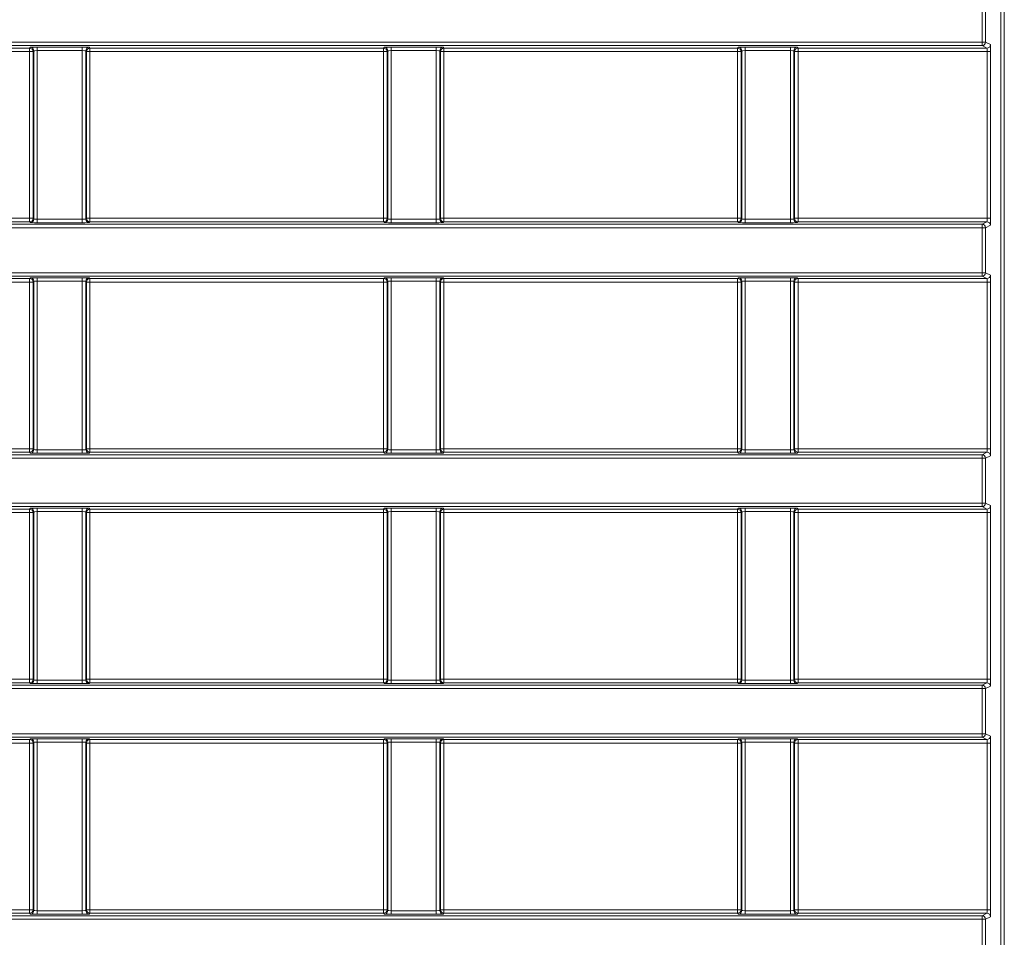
# Model space of a CAD drawing. Header units: millimetres. Extents: x 0 to 1118, y 0 to 864.
# Tile 123 of 256: x 217 to 231, y 414 to 427. Entities that reach past the tile are written whole.
import ezdxf

# ---------------------------------------------------------------- set-up
doc = ezdxf.new("R2010")
doc.units = ezdxf.units.MM

msp = doc.modelspace()

# ---------------------------------------------------------------- linework, layer by layer
at = {"color": 9, "linetype": 'Continuous', "lineweight": 0}
for p, q in [((230.9597, 410.7467), (230.9597, 443.2749)), ((231.0097, 443.2749), (231.0097, 410.7467)), ((230.6879, 426.685), (230.6879, 427.3367)), ((230.7378, 427.3367), (230.7378, 426.685)), ((99.8275, 426.685), (230.6879, 426.685)), ((230.6879, 426.635), (99.8275, 426.635)), ((216.8992, 426.5996), (216.9106, 426.611)), ((217.0105, 426.6127), (217.6623, 426.6127)), ((217.0105, 426.6127), (217.0105, 426.5627)), ((217.6623, 426.6127), (217.6623, 426.5627)), ((217.7623, 426.611), (217.7736, 426.5996)), ((222.0242, 426.5996), (222.0356, 426.611)), ((222.1355, 426.6127), (222.7873, 426.6127)), ((222.1355, 426.6127), (222.1355, 426.5627)), ((222.7873, 426.6127), (222.7873, 426.5627)), ((222.8873, 426.611), (222.8986, 426.5996)), ((227.1492, 426.5996), (227.1606, 426.611)), ((227.2605, 426.6127), (227.9123, 426.6127)), ((227.2605, 426.6127), (227.2605, 426.5627)), ((227.9123, 426.6127), (227.9123, 426.5627)), ((228.0123, 426.611), (228.0236, 426.5996)), ((230.6879, 426.635), (230.6879, 426.685)), ((230.7378, 426.685), (230.6879, 426.685)), ((230.7587, 426.5996), (230.6879, 426.635)), ((230.7378, 426.685), (230.8086, 426.6496)), ((212.6486, 426.5996), (216.8992, 426.5996)), ((216.8992, 426.5496), (212.6486, 426.5496)), ((216.8992, 426.5496), (216.8992, 426.5996)), ((216.9492, 426.5496), (216.8992, 426.5496)), ((216.8992, 424.136), (216.8992, 426.5496)), ((216.9605, 426.561), (216.9492, 426.5496)), ((216.9492, 426.5496), (216.9492, 424.136)), ((216.9605, 424.1246), (216.9605, 426.561)), ((217.6623, 426.5627), (217.0105, 426.5627)), ((217.0105, 426.5627), (217.0105, 424.1229)), ((217.6623, 424.1229), (217.6623, 426.5627)), ((217.7123, 426.561), (217.7123, 424.1246)), ((217.7236, 426.5496), (217.7123, 426.561)), ((217.7236, 424.136), (217.7236, 426.5496)), ((217.7736, 426.5496), (217.7236, 426.5496)), ((217.7736, 426.5996), (222.0242, 426.5996)), ((217.7736, 426.5996), (217.7736, 426.5496)), ((222.0242, 426.5496), (217.7736, 426.5496)), ((217.7736, 426.5496), (217.7736, 424.136)), ((222.0242, 426.5496), (222.0242, 426.5996)), ((222.0742, 426.5496), (222.0242, 426.5496)), ((222.0242, 424.136), (222.0242, 426.5496)), ((222.0855, 426.561), (222.0742, 426.5496)), ((222.0742, 426.5496), (222.0742, 424.136)), ((222.0855, 424.1246), (222.0855, 426.561)), ((222.7873, 426.5627), (222.1355, 426.5627)), ((222.1355, 426.5627), (222.1355, 424.1229)), ((222.7873, 424.1229), (222.7873, 426.5627)), ((222.8373, 426.561), (222.8373, 424.1246)), ((222.8486, 426.5496), (222.8373, 426.561)), ((222.8486, 424.136), (222.8486, 426.5496)), ((222.8986, 426.5496), (222.8486, 426.5496)), ((222.8986, 426.5996), (227.1492, 426.5996)), ((222.8986, 426.5996), (222.8986, 426.5496)), ((227.1492, 426.5496), (222.8986, 426.5496)), ((222.8986, 426.5496), (222.8986, 424.136)), ((227.1492, 426.5496), (227.1492, 426.5996)), ((227.1992, 426.5496), (227.1492, 426.5496)), ((227.1492, 424.136), (227.1492, 426.5496)), ((227.2105, 426.561), (227.1992, 426.5496)), ((227.1992, 426.5496), (227.1992, 424.136)), ((227.2105, 424.1246), (227.2105, 426.561)), ((227.9123, 426.5627), (227.2605, 426.5627)), ((227.2605, 426.5627), (227.2605, 424.1229)), ((227.9123, 424.1229), (227.9123, 426.5627)), ((227.9623, 426.561), (227.9623, 424.1246)), ((227.9736, 426.5496), (227.9623, 426.561)), ((227.9736, 424.136), (227.9736, 426.5496)), ((228.0236, 426.5496), (227.9736, 426.5496)), ((228.0236, 426.5996), (230.7587, 426.5996)), ((228.0236, 426.5996), (228.0236, 426.5496)), ((228.0236, 426.5496), (228.0236, 424.136)), ((230.7621, 426.5496), (228.0236, 426.5496)), ((230.8121, 426.5496), (230.7621, 426.5496)), ((230.7621, 424.136), (230.7621, 426.5496)), ((230.8121, 426.5496), (230.8121, 424.136)), ((99.8275, 424.0506), (230.6879, 424.0506)), ((212.6486, 424.136), (216.8992, 424.136)), ((216.8992, 424.086), (212.6486, 424.086)), ((216.8992, 424.086), (216.8992, 424.136)), ((216.8992, 424.136), (216.9492, 424.136)), ((216.9106, 424.0746), (216.8992, 424.086)), ((216.9492, 424.136), (216.9605, 424.1246)), ((217.0105, 424.1229), (217.0105, 424.0729)), ((217.0105, 424.1229), (217.6623, 424.1229)), ((217.6623, 424.0729), (217.0105, 424.0729)), ((217.6623, 424.1229), (217.6623, 424.0729)), ((217.7123, 424.1246), (217.7236, 424.136)), ((217.7236, 424.136), (217.7736, 424.136)), ((217.7736, 424.086), (217.7623, 424.0746)), ((217.7736, 424.136), (217.7736, 424.086)), ((217.7736, 424.136), (222.0242, 424.136)), ((222.0242, 424.086), (217.7736, 424.086)), ((222.0242, 424.086), (222.0242, 424.136)), ((222.0242, 424.136), (222.0742, 424.136)), ((222.0356, 424.0746), (222.0242, 424.086)), ((222.0742, 424.136), (222.0855, 424.1246)), ((222.1355, 424.1229), (222.1355, 424.0729)), ((222.1355, 424.1229), (222.7873, 424.1229)), ((222.7873, 424.0729), (222.1355, 424.0729)), ((222.7873, 424.1229), (222.7873, 424.0729)), ((222.8373, 424.1246), (222.8486, 424.136)), ((222.8486, 424.136), (222.8986, 424.136)), ((222.8986, 424.086), (222.8873, 424.0746)), ((222.8986, 424.136), (222.8986, 424.086)), ((222.8986, 424.136), (227.1492, 424.136)), ((227.1492, 424.086), (222.8986, 424.086)), ((227.1492, 424.086), (227.1492, 424.136)), ((227.1492, 424.136), (227.1992, 424.136)), ((227.1606, 424.0746), (227.1492, 424.086)), ((227.1992, 424.136), (227.2105, 424.1246)), ((227.2605, 424.1229), (227.2605, 424.0729)), ((227.2605, 424.1229), (227.9123, 424.1229)), ((227.9123, 424.0729), (227.2605, 424.0729)), ((227.9123, 424.1229), (227.9123, 424.0729)), ((227.9623, 424.1246), (227.9736, 424.136)), ((227.9736, 424.136), (228.0236, 424.136)), ((228.0236, 424.086), (228.0123, 424.0746)), ((228.0236, 424.136), (228.0236, 424.086)), ((228.0236, 424.136), (230.7621, 424.136)), ((230.7587, 424.086), (228.0236, 424.086)), ((230.6879, 424.0506), (230.7587, 424.086)), ((230.6879, 424.0506), (230.6879, 424.0006)), ((230.8121, 424.136), (230.7621, 424.136)), ((230.6879, 424.0006), (99.8275, 424.0006)), ((230.6879, 423.3489), (230.6879, 424.0006)), ((230.7378, 424.0006), (230.6879, 424.0006)), ((230.8086, 424.036), (230.7378, 424.0006)), ((230.7378, 424.0006), (230.7378, 423.3489)), ((99.8275, 423.3489), (230.6879, 423.3489)), ((230.6879, 423.2989), (230.6879, 423.3489)), ((230.7378, 423.3489), (230.6879, 423.3489)), ((230.7378, 423.3489), (230.8086, 423.3135)), ((230.6879, 423.2989), (99.8275, 423.2989)), ((212.6486, 423.2635), (216.8992, 423.2635)), ((216.8992, 423.2135), (212.6486, 423.2135)), ((216.8992, 423.2635), (216.9106, 423.2749)), ((216.8992, 423.2135), (216.8992, 423.2635)), ((216.9492, 423.2135), (216.8992, 423.2135)), ((216.8992, 420.7998), (216.8992, 423.2135)), ((216.9605, 423.2249), (216.9492, 423.2135)), ((216.9492, 423.2135), (216.9492, 420.7998)), ((216.9605, 420.7885), (216.9605, 423.2249)), ((217.0105, 423.2766), (217.6623, 423.2766)), ((217.0105, 423.2766), (217.0105, 423.2266)), ((217.6623, 423.2266), (217.0105, 423.2266)), ((217.0105, 423.2266), (217.0105, 420.7868)), ((217.6623, 423.2766), (217.6623, 423.2266)), ((217.6623, 420.7868), (217.6623, 423.2266)), ((217.7123, 423.2249), (217.7123, 420.7885)), ((217.7236, 423.2135), (217.7123, 423.2249)), ((217.7236, 420.7998), (217.7236, 423.2135)), ((217.7736, 423.2135), (217.7236, 423.2135)), ((217.7623, 423.2749), (217.7736, 423.2635)), ((217.7736, 423.2635), (222.0242, 423.2635)), ((217.7736, 423.2635), (217.7736, 423.2135)), ((222.0242, 423.2135), (217.7736, 423.2135)), ((217.7736, 423.2135), (217.7736, 420.7998)), ((222.0242, 423.2635), (222.0356, 423.2749)), ((222.0242, 423.2135), (222.0242, 423.2635)), ((222.0742, 423.2135), (222.0242, 423.2135)), ((222.0242, 420.7998), (222.0242, 423.2135)), ((222.0855, 423.2249), (222.0742, 423.2135)), ((222.0742, 423.2135), (222.0742, 420.7998)), ((222.0855, 420.7885), (222.0855, 423.2249)), ((222.1355, 423.2766), (222.7873, 423.2766)), ((222.1355, 423.2766), (222.1355, 423.2266)), ((222.7873, 423.2266), (222.1355, 423.2266)), ((222.1355, 423.2266), (222.1355, 420.7868)), ((222.7873, 423.2766), (222.7873, 423.2266)), ((222.7873, 420.7868), (222.7873, 423.2266)), ((222.8373, 423.2249), (222.8373, 420.7885)), ((222.8486, 423.2135), (222.8373, 423.2249)), ((222.8486, 420.7998), (222.8486, 423.2135)), ((222.8986, 423.2135), (222.8486, 423.2135)), ((222.8873, 423.2749), (222.8986, 423.2635)), ((222.8986, 423.2635), (227.1492, 423.2635)), ((222.8986, 423.2635), (222.8986, 423.2135)), ((222.8986, 423.2135), (222.8986, 420.7998)), ((227.1492, 423.2135), (222.8986, 423.2135)), ((227.1492, 423.2635), (227.1606, 423.2749)), ((227.1492, 423.2135), (227.1492, 423.2635)), ((227.1992, 423.2135), (227.1492, 423.2135)), ((227.1492, 420.7998), (227.1492, 423.2135)), ((227.2105, 423.2249), (227.1992, 423.2135)), ((227.1992, 423.2135), (227.1992, 420.7998)), ((227.2105, 420.7885), (227.2105, 423.2249)), ((227.2605, 423.2766), (227.9123, 423.2766)), ((227.2605, 423.2766), (227.2605, 423.2266)), ((227.9123, 423.2266), (227.2605, 423.2266)), ((227.2605, 423.2266), (227.2605, 420.7868)), ((227.9123, 423.2766), (227.9123, 423.2266)), ((227.9123, 420.7868), (227.9123, 423.2266)), ((227.9623, 423.2249), (227.9623, 420.7885)), ((227.9736, 423.2135), (227.9623, 423.2249)), ((227.9736, 420.7998), (227.9736, 423.2135)), ((228.0236, 423.2135), (227.9736, 423.2135)), ((228.0123, 423.2749), (228.0236, 423.2635)), ((228.0236, 423.2635), (230.7587, 423.2635)), ((228.0236, 423.2635), (228.0236, 423.2135)), ((228.0236, 423.2135), (228.0236, 420.7998)), ((230.7621, 423.2135), (228.0236, 423.2135)), ((230.7587, 423.2635), (230.6879, 423.2989)), ((230.8121, 423.2135), (230.7621, 423.2135)), ((230.7621, 420.7998), (230.7621, 423.2135)), ((230.8121, 423.2135), (230.8121, 420.7998)), ((212.6486, 420.7998), (216.8992, 420.7998)), ((216.8992, 420.7499), (216.8992, 420.7998)), ((216.8992, 420.7998), (216.9492, 420.7998)), ((216.9492, 420.7998), (216.9605, 420.7885)), ((217.0105, 420.7868), (217.0105, 420.7368)), ((217.0105, 420.7868), (217.6623, 420.7868)), ((217.6623, 420.7868), (217.6623, 420.7368)), ((217.7123, 420.7885), (217.7236, 420.7998)), ((217.7236, 420.7998), (217.7736, 420.7998)), ((217.7736, 420.7998), (217.7736, 420.7499)), ((217.7736, 420.7998), (222.0242, 420.7998)), ((222.0242, 420.7499), (222.0242, 420.7998)), ((222.0242, 420.7998), (222.0742, 420.7998)), ((222.0742, 420.7998), (222.0855, 420.7885)), ((222.1355, 420.7868), (222.7873, 420.7868)), ((222.1355, 420.7868), (222.1355, 420.7368)), ((222.7873, 420.7868), (222.7873, 420.7368)), ((222.8373, 420.7885), (222.8486, 420.7998)), ((222.8486, 420.7998), (222.8986, 420.7998)), ((222.8986, 420.7998), (222.8986, 420.7499)), ((222.8986, 420.7998), (227.1492, 420.7998)), ((227.1492, 420.7499), (227.1492, 420.7998)), ((227.1492, 420.7998), (227.1992, 420.7998)), ((227.1992, 420.7998), (227.2105, 420.7885)), ((227.2605, 420.7868), (227.9123, 420.7868)), ((227.2605, 420.7868), (227.2605, 420.7368)), ((227.9123, 420.7868), (227.9123, 420.7368)), ((227.9623, 420.7885), (227.9736, 420.7998)), ((227.9736, 420.7998), (228.0236, 420.7998)), ((228.0236, 420.7998), (228.0236, 420.7499)), ((228.0236, 420.7998), (230.7621, 420.7998)), ((230.8121, 420.7998), (230.7621, 420.7998)), ((99.8275, 420.7145), (230.6879, 420.7145)), ((230.6879, 420.6645), (99.8275, 420.6645)), ((216.8992, 420.7499), (212.6486, 420.7499)), ((216.9106, 420.7385), (216.8992, 420.7499)), ((217.6623, 420.7368), (217.0105, 420.7368)), ((217.7736, 420.7499), (217.7623, 420.7385)), ((222.0242, 420.7499), (217.7736, 420.7499)), ((222.0356, 420.7385), (222.0242, 420.7499)), ((222.7873, 420.7368), (222.1355, 420.7368)), ((222.8986, 420.7499), (222.8873, 420.7385)), ((227.1492, 420.7499), (222.8986, 420.7499)), ((227.1606, 420.7385), (227.1492, 420.7499)), ((227.9123, 420.7368), (227.2605, 420.7368)), ((228.0236, 420.7499), (228.0123, 420.7385)), ((230.7587, 420.7499), (228.0236, 420.7499)), ((230.6879, 420.7145), (230.7587, 420.7499)), ((230.6879, 420.7145), (230.6879, 420.6645)), ((230.6879, 420.0128), (230.6879, 420.6645)), ((230.7378, 420.6645), (230.6879, 420.6645)), ((230.8086, 420.6999), (230.7378, 420.6645)), ((230.7378, 420.6645), (230.7378, 420.0128)), ((99.8275, 420.0128), (230.6879, 420.0128)), ((230.6879, 419.9628), (99.8275, 419.9628)), ((212.6486, 419.9274), (216.8992, 419.9274)), ((216.8992, 419.9274), (216.9106, 419.9388)), ((216.8992, 419.8774), (216.8992, 419.9274)), ((217.0105, 419.9405), (217.6623, 419.9405)), ((217.0105, 419.9405), (217.0105, 419.8905)), ((217.6623, 419.9405), (217.6623, 419.8905)), ((217.7623, 419.9388), (217.7736, 419.9274)), ((217.7736, 419.9274), (222.0242, 419.9274)), ((217.7736, 419.9274), (217.7736, 419.8774)), ((222.0242, 419.9274), (222.0356, 419.9388)), ((222.0242, 419.8774), (222.0242, 419.9274)), ((222.1355, 419.9405), (222.7873, 419.9405)), ((222.1355, 419.9405), (222.1355, 419.8905)), ((222.7873, 419.9405), (222.7873, 419.8905)), ((222.8873, 419.9388), (222.8986, 419.9274)), ((222.8986, 419.9274), (227.1492, 419.9274)), ((222.8986, 419.9274), (222.8986, 419.8774)), ((227.1492, 419.9274), (227.1606, 419.9388)), ((227.1492, 419.8774), (227.1492, 419.9274)), ((227.2605, 419.9405), (227.9123, 419.9405)), ((227.2605, 419.9405), (227.2605, 419.8905)), ((227.9123, 419.9405), (227.9123, 419.8905)), ((228.0123, 419.9388), (228.0236, 419.9274)), ((228.0236, 419.9274), (230.7587, 419.9274)), ((228.0236, 419.9274), (228.0236, 419.8774)), ((230.6879, 419.9628), (230.6879, 420.0128)), ((230.7378, 420.0128), (230.6879, 420.0128)), ((230.7587, 419.9274), (230.6879, 419.9628)), ((230.7378, 420.0128), (230.8086, 419.9774)), ((216.8992, 419.8774), (212.6486, 419.8774)), ((216.9492, 419.8774), (216.8992, 419.8774)), ((216.8992, 417.4637), (216.8992, 419.8774)), ((216.9605, 419.8888), (216.9492, 419.8774)), ((216.9492, 419.8774), (216.9492, 417.4637)), ((216.9605, 417.4524), (216.9605, 419.8888)), ((217.6623, 419.8905), (217.0105, 419.8905)), ((217.0105, 419.8905), (217.0105, 417.4506)), ((217.6623, 417.4506), (217.6623, 419.8905)), ((217.7123, 419.8888), (217.7123, 417.4524)), ((217.7236, 419.8774), (217.7123, 419.8888)), ((217.7236, 417.4637), (217.7236, 419.8774)), ((217.7736, 419.8774), (217.7236, 419.8774)), ((222.0242, 419.8774), (217.7736, 419.8774)), ((217.7736, 419.8774), (217.7736, 417.4637)), ((222.0742, 419.8774), (222.0242, 419.8774)), ((222.0242, 417.4637), (222.0242, 419.8774)), ((222.0855, 419.8888), (222.0742, 419.8774)), ((222.0742, 419.8774), (222.0742, 417.4637)), ((222.0855, 417.4524), (222.0855, 419.8888)), ((222.7873, 419.8905), (222.1355, 419.8905)), ((222.1355, 419.8905), (222.1355, 417.4506)), ((222.7873, 417.4506), (222.7873, 419.8905)), ((222.8373, 419.8888), (222.8373, 417.4524)), ((222.8486, 419.8774), (222.8373, 419.8888)), ((222.8486, 417.4637), (222.8486, 419.8774)), ((222.8986, 419.8774), (222.8486, 419.8774)), ((222.8986, 419.8774), (222.8986, 417.4637)), ((227.1492, 419.8774), (222.8986, 419.8774)), ((227.1992, 419.8774), (227.1492, 419.8774)), ((227.1492, 417.4637), (227.1492, 419.8774)), ((227.2105, 419.8888), (227.1992, 419.8774)), ((227.1992, 419.8774), (227.1992, 417.4637)), ((227.2105, 417.4524), (227.2105, 419.8888)), ((227.9123, 419.8905), (227.2605, 419.8905)), ((227.2605, 419.8905), (227.2605, 417.4506)), ((227.9123, 417.4506), (227.9123, 419.8905)), ((227.9623, 419.8888), (227.9623, 417.4524)), ((227.9736, 419.8774), (227.9623, 419.8888)), ((227.9736, 417.4637), (227.9736, 419.8774)), ((228.0236, 419.8774), (227.9736, 419.8774)), ((228.0236, 419.8774), (228.0236, 417.4637)), ((230.7621, 419.8774), (228.0236, 419.8774)), ((230.8121, 419.8774), (230.7621, 419.8774)), ((230.7621, 417.4637), (230.7621, 419.8774)), ((230.8121, 419.8774), (230.8121, 417.4637)), ((99.8275, 417.3784), (230.6879, 417.3784)), ((212.6486, 417.4637), (216.8992, 417.4637)), ((216.8992, 417.4137), (212.6486, 417.4137)), ((216.8992, 417.4137), (216.8992, 417.4637)), ((216.8992, 417.4637), (216.9492, 417.4637)), ((216.9106, 417.4024), (216.8992, 417.4137)), ((216.9492, 417.4637), (216.9605, 417.4524)), ((217.0105, 417.4506), (217.0105, 417.4007)), ((217.0105, 417.4506), (217.6623, 417.4506)), ((217.6623, 417.4007), (217.0105, 417.4007)), ((217.6623, 417.4506), (217.6623, 417.4007)), ((217.7123, 417.4524), (217.7236, 417.4637)), ((217.7236, 417.4637), (217.7736, 417.4637)), ((217.7736, 417.4137), (217.7623, 417.4024)), ((217.7736, 417.4637), (217.7736, 417.4137)), ((217.7736, 417.4637), (222.0242, 417.4637)), ((222.0242, 417.4137), (217.7736, 417.4137)), ((222.0242, 417.4137), (222.0242, 417.4637)), ((222.0242, 417.4637), (222.0742, 417.4637)), ((222.0356, 417.4024), (222.0242, 417.4137)), ((222.0742, 417.4637), (222.0855, 417.4524)), ((222.1355, 417.4506), (222.7873, 417.4506)), ((222.1355, 417.4506), (222.1355, 417.4007)), ((222.7873, 417.4007), (222.1355, 417.4007)), ((222.7873, 417.4506), (222.7873, 417.4007)), ((222.8373, 417.4524), (222.8486, 417.4637)), ((222.8486, 417.4637), (222.8986, 417.4637)), ((222.8986, 417.4137), (222.8873, 417.4024)), ((222.8986, 417.4637), (222.8986, 417.4137)), ((222.8986, 417.4637), (227.1492, 417.4637)), ((227.1492, 417.4137), (222.8986, 417.4137)), ((227.1492, 417.4137), (227.1492, 417.4637)), ((227.1492, 417.4637), (227.1992, 417.4637)), ((227.1606, 417.4024), (227.1492, 417.4137)), ((227.1992, 417.4637), (227.2105, 417.4524)), ((227.2605, 417.4506), (227.9123, 417.4506)), ((227.2605, 417.4506), (227.2605, 417.4007)), ((227.9123, 417.4007), (227.2605, 417.4007)), ((227.9123, 417.4506), (227.9123, 417.4007)), ((227.9623, 417.4524), (227.9736, 417.4637)), ((227.9736, 417.4637), (228.0236, 417.4637)), ((228.0236, 417.4137), (228.0123, 417.4024)), ((228.0236, 417.4637), (228.0236, 417.4137)), ((228.0236, 417.4637), (230.7621, 417.4637)), ((230.7587, 417.4137), (228.0236, 417.4137)), ((230.6879, 417.3784), (230.7587, 417.4137)), ((230.6879, 417.3784), (230.6879, 417.3284)), ((230.8086, 417.3638), (230.7378, 417.3284)), ((230.8121, 417.4637), (230.7621, 417.4637)), ((230.6879, 417.3284), (99.8275, 417.3284)), ((230.6879, 416.6766), (230.6879, 417.3284)), ((230.7378, 417.3284), (230.6879, 417.3284)), ((230.7378, 417.3284), (230.7378, 416.6766)), ((99.8275, 416.6766), (230.6879, 416.6766)), ((230.6879, 416.6267), (99.8275, 416.6267)), ((230.6879, 416.6267), (230.6879, 416.6766)), ((230.7378, 416.6766), (230.6879, 416.6766)), ((230.7587, 416.5913), (230.6879, 416.6267)), ((230.7378, 416.6766), (230.8086, 416.6413)), ((212.6486, 416.5913), (216.8992, 416.5913)), ((216.8992, 416.5413), (212.6486, 416.5413)), ((216.8992, 416.5913), (216.9106, 416.6027)), ((216.8992, 416.5413), (216.8992, 416.5913)), ((216.9492, 416.5413), (216.8992, 416.5413)), ((216.8992, 414.1276), (216.8992, 416.5413)), ((216.9605, 416.5527), (216.9492, 416.5413)), ((216.9492, 416.5413), (216.9492, 414.1276)), ((216.9605, 414.1162), (216.9605, 416.5527)), ((217.0105, 416.6044), (217.6623, 416.6044)), ((217.0105, 416.6044), (217.0105, 416.5544)), ((217.6623, 416.5544), (217.0105, 416.5544)), ((217.0105, 416.5544), (217.0105, 414.1145)), ((217.6623, 416.6044), (217.6623, 416.5544)), ((217.6623, 414.1145), (217.6623, 416.5544)), ((217.7123, 416.5527), (217.7123, 414.1162)), ((217.7236, 416.5413), (217.7123, 416.5527)), ((217.7236, 414.1276), (217.7236, 416.5413)), ((217.7736, 416.5413), (217.7236, 416.5413)), ((217.7623, 416.6027), (217.7736, 416.5913)), ((217.7736, 416.5913), (222.0242, 416.5913)), ((217.7736, 416.5913), (217.7736, 416.5413)), ((222.0242, 416.5413), (217.7736, 416.5413)), ((217.7736, 416.5413), (217.7736, 414.1276)), ((222.0242, 416.5913), (222.0356, 416.6027)), ((222.0242, 416.5413), (222.0242, 416.5913)), ((222.0742, 416.5413), (222.0242, 416.5413)), ((222.0242, 414.1276), (222.0242, 416.5413)), ((222.0855, 416.5527), (222.0742, 416.5413)), ((222.0742, 416.5413), (222.0742, 414.1276)), ((222.0855, 414.1162), (222.0855, 416.5527)), ((222.1355, 416.6044), (222.7873, 416.6044)), ((222.1355, 416.6044), (222.1355, 416.5544)), ((222.7873, 416.5544), (222.1355, 416.5544)), ((222.1355, 416.5544), (222.1355, 414.1145)), ((222.7873, 416.6044), (222.7873, 416.5544)), ((222.7873, 414.1145), (222.7873, 416.5544)), ((222.8373, 416.5527), (222.8373, 414.1162)), ((222.8486, 416.5413), (222.8373, 416.5527)), ((222.8486, 414.1276), (222.8486, 416.5413)), ((222.8986, 416.5413), (222.8486, 416.5413)), ((222.8873, 416.6027), (222.8986, 416.5913)), ((222.8986, 416.5913), (227.1492, 416.5913)), ((222.8986, 416.5913), (222.8986, 416.5413)), ((227.1492, 416.5413), (222.8986, 416.5413)), ((222.8986, 416.5413), (222.8986, 414.1276)), ((227.1492, 416.5913), (227.1606, 416.6027)), ((227.1492, 416.5413), (227.1492, 416.5913)), ((227.1992, 416.5413), (227.1492, 416.5413)), ((227.1492, 414.1276), (227.1492, 416.5413)), ((227.2105, 416.5527), (227.1992, 416.5413)), ((227.1992, 416.5413), (227.1992, 414.1276)), ((227.2105, 414.1162), (227.2105, 416.5527)), ((227.2605, 416.6044), (227.9123, 416.6044)), ((227.2605, 416.6044), (227.2605, 416.5544)), ((227.9123, 416.5544), (227.2605, 416.5544)), ((227.2605, 416.5544), (227.2605, 414.1145)), ((227.9123, 416.6044), (227.9123, 416.5544)), ((227.9123, 414.1145), (227.9123, 416.5544)), ((227.9623, 416.5527), (227.9623, 414.1162)), ((227.9736, 416.5413), (227.9623, 416.5527)), ((227.9736, 414.1276), (227.9736, 416.5413)), ((228.0236, 416.5413), (227.9736, 416.5413)), ((228.0123, 416.6027), (228.0236, 416.5913)), ((228.0236, 416.5913), (230.7587, 416.5913)), ((228.0236, 416.5913), (228.0236, 416.5413)), ((228.0236, 416.5413), (228.0236, 414.1276)), ((230.7621, 416.5413), (228.0236, 416.5413)), ((230.8121, 416.5413), (230.7621, 416.5413)), ((230.7621, 414.1276), (230.7621, 416.5413)), ((230.8121, 416.5413), (230.8121, 414.1276)), ((212.6486, 414.1276), (216.8992, 414.1276)), ((216.8992, 414.0776), (212.6486, 414.0776)), ((216.8992, 414.0776), (216.8992, 414.1276)), ((216.8992, 414.1276), (216.9492, 414.1276)), ((216.9106, 414.0663), (216.8992, 414.0776)), ((216.9492, 414.1276), (216.9605, 414.1162)), ((217.0105, 414.1145), (217.6623, 414.1145)), ((217.0105, 414.1145), (217.0105, 414.0645)), ((217.6623, 414.0645), (217.0105, 414.0645)), ((217.6623, 414.1145), (217.6623, 414.0645)), ((217.7123, 414.1162), (217.7236, 414.1276)), ((217.7236, 414.1276), (217.7736, 414.1276)), ((217.7736, 414.0776), (217.7623, 414.0663)), ((217.7736, 414.1276), (217.7736, 414.0776)), ((217.7736, 414.1276), (222.0242, 414.1276)), ((222.0242, 414.0776), (217.7736, 414.0776)), ((222.0242, 414.0776), (222.0242, 414.1276)), ((222.0242, 414.1276), (222.0742, 414.1276)), ((222.0356, 414.0663), (222.0242, 414.0776)), ((222.0742, 414.1276), (222.0855, 414.1162)), ((222.1355, 414.1145), (222.1355, 414.0645)), ((222.1355, 414.1145), (222.7873, 414.1145)), ((222.7873, 414.0645), (222.1355, 414.0645)), ((222.7873, 414.1145), (222.7873, 414.0645)), ((222.8373, 414.1162), (222.8486, 414.1276)), ((222.8486, 414.1276), (222.8986, 414.1276)), ((222.8986, 414.0776), (222.8873, 414.0663)), ((222.8986, 414.1276), (222.8986, 414.0776)), ((222.8986, 414.1276), (227.1492, 414.1276)), ((227.1492, 414.0776), (222.8986, 414.0776)), ((227.1492, 414.0776), (227.1492, 414.1276)), ((227.1492, 414.1276), (227.1992, 414.1276)), ((227.1606, 414.0663), (227.1492, 414.0776)), ((227.1992, 414.1276), (227.2105, 414.1162)), ((227.2605, 414.1145), (227.9123, 414.1145)), ((227.2605, 414.1145), (227.2605, 414.0645)), ((227.9123, 414.0645), (227.2605, 414.0645)), ((227.9123, 414.1145), (227.9123, 414.0645)), ((227.9623, 414.1162), (227.9736, 414.1276)), ((227.9736, 414.1276), (228.0236, 414.1276)), ((228.0236, 414.0776), (228.0123, 414.0663)), ((228.0236, 414.1276), (228.0236, 414.0776)), ((228.0236, 414.1276), (230.7621, 414.1276)), ((230.7587, 414.0776), (228.0236, 414.0776)), ((230.6879, 414.0423), (230.7587, 414.0776)), ((230.8121, 414.1276), (230.7621, 414.1276)), ((99.8275, 414.0423), (230.6879, 414.0423)), ((230.6879, 413.9923), (99.8275, 413.9923)), ((230.6879, 414.0423), (230.6879, 413.9923)), ((230.6879, 413.3405), (230.6879, 413.9923)), ((230.7378, 413.9923), (230.6879, 413.9923)), ((230.8086, 414.0276), (230.7378, 413.9923)), ((230.7378, 413.9923), (230.7378, 413.3405))]:
    msp.add_line(p, q, dxfattribs=at)
for centre, start, end in [((216.9105, 426.561), 0.02044, 89.97956), ((217.7623, 426.561), 90.02044, 179.97956), ((222.0355, 426.561), 0.02044, 89.97956), ((222.8873, 426.561), 90.02044, 179.97956), ((227.1605, 426.561), 0.02044, 89.97956), ((228.0123, 426.561), 90.02044, 179.97956), ((230.6878, 426.685), 270.05396, 359.97223), ((230.7586, 426.6496), 270.05396, 359.97223), ((216.8992, 426.5496), 0.02044, 89.97956), ((217.7736, 426.5496), 90.02044, 179.97956), ((222.0242, 426.5496), 0.02044, 89.97956), ((222.8986, 426.5496), 90.02044, 179.97956), ((227.1492, 426.5496), 0.02044, 89.97956), ((228.0236, 426.5496), 90.02044, 179.97956), ((216.8992, 424.136), 270.02044, 359.97956), ((216.9105, 424.1246), 270.02044, 359.97956), ((217.7623, 424.1246), 180.02044, 269.97956), ((217.7736, 424.136), 180.02044, 269.97956), ((222.0242, 424.136), 270.02044, 359.97956), ((222.0355, 424.1246), 270.02044, 359.97956), ((222.8873, 424.1246), 180.02044, 269.97956), ((222.8986, 424.136), 180.02044, 269.97956), ((227.1492, 424.136), 270.02044, 359.97956), ((227.1605, 424.1246), 270.02044, 359.97956), ((228.0123, 424.1246), 180.02044, 269.97956), ((228.0236, 424.136), 180.02044, 269.97956), ((230.6878, 424.0006), 0.02777, 89.94604), ((230.7586, 424.0359), 0.02777, 89.94604), ((230.6878, 423.3489), 270.05396, 359.97223), ((216.8992, 423.2135), 0.02044, 89.97956), ((216.9105, 423.2249), 0.02044, 89.97956), ((217.7623, 423.2249), 90.02044, 179.97956), ((217.7736, 423.2135), 90.02044, 179.97956), ((222.0242, 423.2135), 0.02044, 89.97956), ((222.0355, 423.2249), 0.02044, 89.97956), ((222.8873, 423.2249), 90.02044, 179.97956), ((222.8986, 423.2135), 90.02044, 179.97956), ((227.1492, 423.2135), 0.02044, 89.97956), ((227.1605, 423.2249), 0.02044, 89.97956), ((228.0123, 423.2249), 90.02044, 179.97956), ((228.0236, 423.2135), 90.02044, 179.97956), ((230.7586, 423.3135), 270.05396, 359.97223), ((216.8992, 420.7999), 270.02044, 359.97956), ((216.9105, 420.7885), 270.02044, 359.97956), ((217.7623, 420.7885), 180.02044, 269.97956), ((217.7736, 420.7999), 180.02044, 269.97956), ((222.0242, 420.7999), 270.02044, 359.97956), ((222.0355, 420.7885), 270.02044, 359.97956), ((222.8873, 420.7885), 180.02044, 269.97956), ((222.8986, 420.7999), 180.02044, 269.97956), ((227.1492, 420.7999), 270.02044, 359.97956), ((227.1605, 420.7885), 270.02044, 359.97956), ((228.0123, 420.7885), 180.02044, 269.97956), ((228.0236, 420.7999), 180.02044, 269.97956), ((230.6878, 420.6645), 0.02777, 89.94604), ((230.7586, 420.6998), 0.02777, 89.94604), ((216.8992, 419.8774), 0.02044, 89.97956), ((216.9105, 419.8888), 0.02044, 89.97956), ((217.7623, 419.8888), 90.02044, 179.97956), ((217.7736, 419.8774), 90.02044, 179.97956), ((222.0242, 419.8774), 0.02044, 89.97956), ((222.0355, 419.8888), 0.02044, 89.97956), ((222.8873, 419.8888), 90.02044, 179.97956), ((222.8986, 419.8774), 90.02044, 179.97956), ((227.1492, 419.8774), 0.02044, 89.97956), ((227.1605, 419.8888), 0.02044, 89.97956), ((228.0123, 419.8888), 90.02044, 179.97956), ((228.0236, 419.8774), 90.02044, 179.97956), ((230.6878, 420.0128), 270.05396, 359.97223), ((230.7586, 419.9774), 270.05396, 359.97223), ((216.8992, 417.4638), 270.02044, 359.97956), ((216.9105, 417.4524), 270.02044, 359.97956), ((217.7623, 417.4524), 180.02044, 269.97956), ((217.7736, 417.4638), 180.02044, 269.97956), ((222.0242, 417.4638), 270.02044, 359.97956), ((222.0355, 417.4524), 270.02044, 359.97956), ((222.8873, 417.4524), 180.02044, 269.97956), ((222.8986, 417.4638), 180.02044, 269.97956), ((227.1492, 417.4638), 270.02044, 359.97956), ((227.1605, 417.4524), 270.02044, 359.97956), ((228.0123, 417.4524), 180.02044, 269.97956), ((228.0236, 417.4638), 180.02044, 269.97956), ((230.6878, 417.3283), 0.02777, 89.94604), ((230.7586, 417.3637), 0.02777, 89.94604), ((230.6878, 416.6767), 270.05396, 359.97223), ((230.7586, 416.6413), 270.05396, 359.97223), ((216.8992, 416.5413), 0.02044, 89.97956), ((216.9105, 416.5526), 0.02044, 89.97956), ((217.7623, 416.5526), 90.02044, 179.97956), ((217.7736, 416.5413), 90.02044, 179.97956), ((222.0242, 416.5413), 0.02044, 89.97956), ((222.0355, 416.5526), 0.02044, 89.97956), ((222.8873, 416.5526), 90.02044, 179.97956), ((222.8986, 416.5413), 90.02044, 179.97956), ((227.1492, 416.5413), 0.02044, 89.97956), ((227.1605, 416.5526), 0.02044, 89.97956), ((228.0123, 416.5526), 90.02044, 179.97956), ((228.0236, 416.5413), 90.02044, 179.97956), ((216.8992, 414.1276), 270.02044, 359.97956), ((216.9105, 414.1163), 270.02044, 359.97956), ((217.7623, 414.1163), 180.02044, 269.97956), ((217.7736, 414.1276), 180.02044, 269.97956), ((222.0242, 414.1276), 270.02044, 359.97956), ((222.0355, 414.1163), 270.02044, 359.97956), ((222.8873, 414.1163), 180.02044, 269.97956), ((222.8986, 414.1276), 180.02044, 269.97956), ((227.1492, 414.1276), 270.02044, 359.97956), ((227.1605, 414.1163), 270.02044, 359.97956), ((228.0123, 414.1163), 180.02044, 269.97956), ((228.0236, 414.1276), 180.02044, 269.97956), ((230.7586, 414.0276), 0.02777, 89.94604), ((230.6878, 413.9922), 0.02777, 89.94604)]:
    msp.add_arc(centre, 0.05, start, end, dxfattribs=at)
for centre, major_axis, ratio, start_param, end_param in [((217.0105, 426.611), (0.1, 0), 0.0174551, 1.5707963, 3.1241394), ((217.6623, 426.611), (0.1, 0), 0.0174551, 0.0174533, 1.5707963), ((222.1355, 426.611), (0.1, 0), 0.0174551, 1.5707963, 3.1241394), ((222.7873, 426.611), (0.1, 0), 0.0174551, 0.0174533, 1.5707963), ((227.2605, 426.611), (0.1, 0), 0.0174551, 1.5707963, 3.1241394), ((227.9123, 426.611), (0.1, 0), 0.0174551, 0.0174533, 1.5707963), ((230.8086, 426.5496), (0, 0.1), 0.0349208, 4.712389, 6.265732), ((217.0105, 426.561), (0.05, 0), 0.0349101, 1.5707963, 3.1241394), ((217.6623, 426.561), (0.05, 0), 0.0349101, 0.0174533, 1.5707963), ((222.1355, 426.561), (0.05, 0), 0.0349101, 1.5707963, 3.1241394), ((222.7873, 426.561), (0.05, 0), 0.0349101, 0.0174533, 1.5707963), ((227.2605, 426.561), (0.05, 0), 0.0349101, 1.5707963, 3.1241394), ((227.9123, 426.561), (0.05, 0), 0.0349101, 0.0174533, 1.5707963), ((230.7586, 426.5496), (0, 0.05), 0.0698415, 4.712389, 6.265732), ((217.0105, 424.0746), (0.1, 0), 0.0174551, 3.1590459, 4.712389), ((217.0105, 424.1246), (0.05, 0), 0.0349101, 3.1590459, 4.712389), ((217.6623, 424.1246), (0.05, 0), 0.0349101, 4.712389, 6.265732), ((217.6623, 424.0746), (0.1, 0), 0.0174551, 4.712389, 6.265732), ((222.1355, 424.0746), (0.1, 0), 0.0174551, 3.1590459, 4.712389), ((222.1355, 424.1246), (0.05, 0), 0.0349101, 3.1590459, 4.712389), ((222.7873, 424.1246), (0.05, 0), 0.0349101, 4.712389, 6.265732), ((222.7873, 424.0746), (0.1, 0), 0.0174551, 4.712389, 6.265732), ((227.2605, 424.0746), (0.1, 0), 0.0174551, 3.1590459, 4.712389), ((227.2605, 424.1246), (0.05, 0), 0.0349101, 3.1590459, 4.712389), ((227.9123, 424.1246), (0.05, 0), 0.0349101, 4.712389, 6.265732), ((227.9123, 424.0746), (0.1, 0), 0.0174551, 4.712389, 6.265732), ((230.7586, 424.136), (0, 0.05), 0.0698415, 3.1590459, 4.712389), ((230.8086, 424.136), (0, 0.1), 0.0349208, 3.1590459, 4.712389), ((217.0105, 423.2748), (0.1, 0), 0.0174551, 1.5707963, 3.1241394), ((217.0105, 423.2248), (0.05, 0), 0.0349101, 1.5707963, 3.1241394), ((217.6623, 423.2748), (0.1, 0), 0.0174551, 0.0174533, 1.5707963), ((217.6623, 423.2248), (0.05, 0), 0.0349101, 0.0174533, 1.5707963), ((222.1355, 423.2748), (0.1, 0), 0.0174551, 1.5707963, 3.1241394), ((222.1355, 423.2248), (0.05, 0), 0.0349101, 1.5707963, 3.1241394), ((222.7873, 423.2748), (0.1, 0), 0.0174551, 0.0174533, 1.5707963), ((222.7873, 423.2248), (0.05, 0), 0.0349101, 0.0174533, 1.5707963), ((227.2605, 423.2748), (0.1, 0), 0.0174551, 1.5707963, 3.1241394), ((227.2605, 423.2248), (0.05, 0), 0.0349101, 1.5707963, 3.1241394), ((227.9123, 423.2748), (0.1, 0), 0.0174551, 0.0174533, 1.5707963), ((227.9123, 423.2248), (0.05, 0), 0.0349101, 0.0174533, 1.5707963), ((230.7586, 423.2135), (0, 0.05), 0.0698415, 4.712389, 6.265732), ((230.8086, 423.2135), (0, 0.1), 0.0349208, 4.712389, 6.265732), ((217.0105, 420.7885), (0.05, 0), 0.0349101, 3.1590459, 4.712389), ((217.6623, 420.7885), (0.05, 0), 0.0349101, 4.712389, 6.265732), ((222.1355, 420.7885), (0.05, 0), 0.0349101, 3.1590459, 4.712389), ((222.7873, 420.7885), (0.05, 0), 0.0349101, 4.712389, 6.265732), ((227.2605, 420.7885), (0.05, 0), 0.0349101, 3.1590459, 4.712389), ((227.9123, 420.7885), (0.05, 0), 0.0349101, 4.712389, 6.265732), ((230.7586, 420.7998), (0, 0.05), 0.0698415, 3.1590459, 4.712389), ((230.8086, 420.7998), (0, 0.1), 0.0349208, 3.1590459, 4.712389), ((217.0105, 420.7385), (0.1, 0), 0.0174551, 3.1590459, 4.712389), ((217.6623, 420.7385), (0.1, 0), 0.0174551, 4.712389, 6.265732), ((222.1355, 420.7385), (0.1, 0), 0.0174551, 3.1590459, 4.712389), ((222.7873, 420.7385), (0.1, 0), 0.0174551, 4.712389, 6.265732), ((227.2605, 420.7385), (0.1, 0), 0.0174551, 3.1590459, 4.712389), ((227.9123, 420.7385), (0.1, 0), 0.0174551, 4.712389, 6.265732), ((217.0105, 419.9387), (0.1, 0), 0.0174551, 1.5707963, 3.1241394), ((217.6623, 419.9387), (0.1, 0), 0.0174551, 0.0174533, 1.5707963), ((222.1355, 419.9387), (0.1, 0), 0.0174551, 1.5707963, 3.1241394), ((222.7873, 419.9387), (0.1, 0), 0.0174551, 0.0174533, 1.5707963), ((227.2605, 419.9387), (0.1, 0), 0.0174551, 1.5707963, 3.1241394), ((227.9123, 419.9387), (0.1, 0), 0.0174551, 0.0174533, 1.5707963), ((230.7586, 419.8774), (0, 0.05), 0.0698415, 4.712389, 6.265732), ((230.8086, 419.8774), (0, 0.1), 0.0349208, 4.712389, 6.265732), ((217.0105, 419.8887), (0.05, 0), 0.0349101, 1.5707963, 3.1241394), ((217.6623, 419.8887), (0.05, 0), 0.0349101, 0.0174533, 1.5707963), ((222.1355, 419.8887), (0.05, 0), 0.0349101, 1.5707963, 3.1241394), ((222.7873, 419.8887), (0.05, 0), 0.0349101, 0.0174533, 1.5707963), ((227.2605, 419.8887), (0.05, 0), 0.0349101, 1.5707963, 3.1241394), ((227.9123, 419.8887), (0.05, 0), 0.0349101, 0.0174533, 1.5707963), ((217.0105, 417.4024), (0.1, 0), 0.0174551, 3.1590459, 4.712389), ((217.0105, 417.4524), (0.05, 0), 0.0349101, 3.1590459, 4.712389), ((217.6623, 417.4524), (0.05, 0), 0.0349101, 4.712389, 6.265732), ((217.6623, 417.4024), (0.1, 0), 0.0174551, 4.712389, 6.265732), ((222.1355, 417.4024), (0.1, 0), 0.0174551, 3.1590459, 4.712389), ((222.1355, 417.4524), (0.05, 0), 0.0349101, 3.1590459, 4.712389), ((222.7873, 417.4524), (0.05, 0), 0.0349101, 4.712389, 6.265732), ((222.7873, 417.4024), (0.1, 0), 0.0174551, 4.712389, 6.265732), ((227.2605, 417.4024), (0.1, 0), 0.0174551, 3.1590459, 4.712389), ((227.2605, 417.4524), (0.05, 0), 0.0349101, 3.1590459, 4.712389), ((227.9123, 417.4524), (0.05, 0), 0.0349101, 4.712389, 6.265732), ((227.9123, 417.4024), (0.1, 0), 0.0174551, 4.712389, 6.265732), ((230.7586, 417.4637), (0, 0.05), 0.0698415, 3.1590459, 4.712389), ((230.8086, 417.4637), (0, 0.1), 0.0349208, 3.1590459, 4.712389), ((230.8086, 416.5413), (0, 0.1), 0.0349208, 4.712389, 6.265732), ((217.0105, 416.6026), (0.1, 0), 0.0174551, 1.5707963, 3.1241394), ((217.0105, 416.5526), (0.05, 0), 0.0349101, 1.5707963, 3.1241394), ((217.6623, 416.6026), (0.1, 0), 0.0174551, 0.0174533, 1.5707963), ((217.6623, 416.5526), (0.05, 0), 0.0349101, 0.0174533, 1.5707963), ((222.1355, 416.6026), (0.1, 0), 0.0174551, 1.5707963, 3.1241394), ((222.1355, 416.5526), (0.05, 0), 0.0349101, 1.5707963, 3.1241394), ((222.7873, 416.6026), (0.1, 0), 0.0174551, 0.0174533, 1.5707963), ((222.7873, 416.5526), (0.05, 0), 0.0349101, 0.0174533, 1.5707963), ((227.2605, 416.6026), (0.1, 0), 0.0174551, 1.5707963, 3.1241394), ((227.2605, 416.5526), (0.05, 0), 0.0349101, 1.5707963, 3.1241394), ((227.9123, 416.6026), (0.1, 0), 0.0174551, 0.0174533, 1.5707963), ((227.9123, 416.5526), (0.05, 0), 0.0349101, 0.0174533, 1.5707963), ((230.7586, 416.5413), (0, 0.05), 0.0698415, 4.712389, 6.265732), ((217.0105, 414.0663), (0.1, 0), 0.0174551, 3.1590459, 4.712389), ((217.0105, 414.1163), (0.05, 0), 0.0349101, 3.1590459, 4.712389), ((217.6623, 414.1163), (0.05, 0), 0.0349101, 4.712389, 6.265732), ((217.6623, 414.0663), (0.1, 0), 0.0174551, 4.712389, 6.265732), ((222.1355, 414.0663), (0.1, 0), 0.0174551, 3.1590459, 4.712389), ((222.1355, 414.1163), (0.05, 0), 0.0349101, 3.1590459, 4.712389), ((222.7873, 414.1163), (0.05, 0), 0.0349101, 4.712389, 6.265732), ((222.7873, 414.0663), (0.1, 0), 0.0174551, 4.712389, 6.265732), ((227.2605, 414.0663), (0.1, 0), 0.0174551, 3.1590459, 4.712389), ((227.2605, 414.1163), (0.05, 0), 0.0349101, 3.1590459, 4.712389), ((227.9123, 414.1163), (0.05, 0), 0.0349101, 4.712389, 6.265732), ((227.9123, 414.0663), (0.1, 0), 0.0174551, 4.712389, 6.265732), ((230.7586, 414.1276), (0, 0.05), 0.0698415, 3.1590459, 4.712389), ((230.8086, 414.1276), (0, 0.1), 0.0349208, 3.1590459, 4.712389)]:
    msp.add_ellipse(centre, major_axis=major_axis, ratio=ratio, start_param=start_param, end_param=end_param, dxfattribs=at)

doc.saveas('drawing.dxf')
